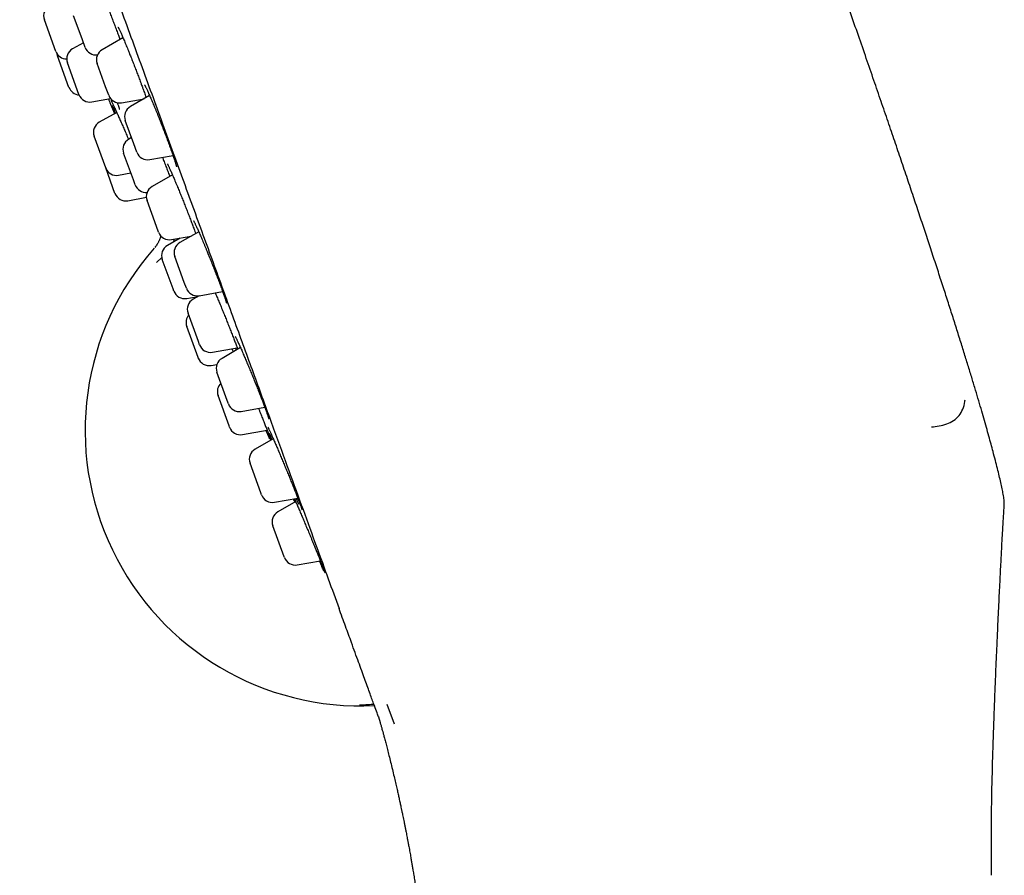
# Model space of a CAD drawing. Header units: millimetres. Extents: x 8 to 789, y 12 to 2370.
# Tile 52 of 85: x 65 to 108, y 2143 to 2180. Entities that reach past the tile are written whole.
import ezdxf

# ---------------------------------------------------------------- set-up
doc = ezdxf.new("R2010")
doc.units = ezdxf.units.MM

msp = doc.modelspace()

# ---------------------------------------------------------------- linework, layer by layer
at = {"color": 7, "linetype": 'Continuous', "lineweight": 30}
for p, q in [((66.474, 2178.679), (65.975, 2180.051)), ((67.607, 2179.22), (67.243, 2180.223)), ((67.742, 2178.85), (67.607, 2179.22)), ((69.382, 2179.269), (68.484, 2178.751)), ((69.242, 2179.218), (69.25, 2179.195)), ((67.668, 2179.053), (67.199, 2178.788)), ((67.042, 2177.118), (66.543, 2178.491)), ((67.474, 2176.809), (66.974, 2178.182)), ((68.629, 2177.144), (68.264, 2178.147)), ((68.764, 2176.774), (68.629, 2177.144)), ((68.036, 2176.489), (68.839, 2176.639)), ((69.321, 2176.452), (70.296, 2176.624)), ((70.537, 2176.764), (69.702, 2176.282)), ((69.11, 2176.031), (68.357, 2175.606)), ((69.85, 2174.668), (69.482, 2175.678)), ((68.632, 2173.627), (68.133, 2175)), ((69.752, 2174.938), (69.631, 2174.868)), ((69.982, 2174.305), (69.85, 2174.668)), ((69.832, 2173.109), (69.411, 2174.264)), ((70.539, 2173.983), (71.551, 2174.162)), ((69.034, 2172.522), (68.632, 2173.627)), ((69.194, 2173.307), (69.724, 2173.406)), ((71.525, 2173.325), (70.644, 2172.816)), ((69.911, 2172.891), (69.832, 2173.109)), ((69.596, 2172.202), (70.395, 2172.351)), ((70.836, 2171.08), (70.424, 2172.212)), ((70.924, 2170.839), (70.836, 2171.08)), ((71.481, 2170.518), (72.342, 2170.67)), ((72.667, 2170.857), (71.848, 2170.385)), ((72.272, 2170.657), (72.281, 2170.635)), ((72.499, 2170.873), (72.521, 2170.813)), ((72.521, 2170.813), (72.533, 2170.78)), ((71.86, 2170.585), (71.307, 2170.265)), ((71.579, 2170.537), (71.571, 2170.418)), ((72.037, 2168.659), (71.629, 2169.781)), ((71.069, 2169.746), (70.842, 2169.528)), ((71.55, 2168.388), (71.087, 2169.661)), ((72.128, 2168.408), (72.037, 2168.659)), ((71.586, 2168.289), (71.55, 2168.388)), ((72.682, 2168.086), (72.421, 2167.935)), ((72.685, 2168.086), (73.701, 2168.266)), ((72.143, 2167.967), (72.622, 2168.052)), ((72.651, 2166.093), (72.201, 2167.331)), ((72.635, 2165.408), (72.144, 2166.756)), ((72.7, 2165.958), (72.651, 2166.093)), ((73.257, 2165.637), (74.335, 2165.827)), ((74.476, 2165.833), (73.674, 2165.37)), ((74.299, 2165.731), (74.263, 2165.814)), ((72.644, 2165.383), (72.635, 2165.408)), ((73.201, 2165.061), (73.453, 2165.106)), ((73.897, 2163.549), (73.454, 2164.766)), ((73.981, 2162.44), (73.502, 2163.756)), ((73.953, 2163.393), (73.897, 2163.549)), ((74.51, 2163.072), (75.526, 2163.251)), ((74.002, 2162.383), (73.981, 2162.44)), ((74.559, 2162.061), (75.631, 2162.251)), ((75.894, 2161.883), (75.108, 2161.43)), ((75.358, 2159.534), (74.888, 2160.826)), ((75.388, 2159.453), (75.358, 2159.534)), ((75.944, 2159.131), (76.956, 2159.31)), ((76.866, 2159.161), (76.096, 2158.716)), ((76.365, 2156.768), (75.876, 2158.111)), ((76.375, 2156.739), (76.365, 2156.768)), ((76.932, 2156.417), (77.937, 2156.594)), ((80.819, 2150.379), (81.131, 2149.52))]:
    msp.add_line(p, q, dxfattribs=at)
at = {"color": 7, "linetype": 'Continuous', "lineweight": 30, "flags": 128}
msp.add_lwpolyline([(66.518, 2178.588), (66.522, 2178.566), (66.543, 2178.491)], dxfattribs=at)
at = {"color": 7, "linetype": 'Continuous', "lineweight": 30}
for centre, radius, start, end in [((66.445, 2180.222), 0.5, 119.3406, 200), ((67.444, 2178.353), 0.5, 119.4148, 200), ((68.212, 2179.021), 0.5, 200, 277.7319), ((68.734, 2178.318), 0.5, 120, 200), ((66.944, 2178.85), 0.5, 200, 270.0088), ((67.512, 2177.289), 0.5, 200, 266.4748), ((67.944, 2176.98), 0.5, 200, 280.5852), ((69.234, 2176.945), 0.5, 200, 280), ((365.803, 2302.065), 322.456, 202.93788, 203.01764), ((69.952, 2175.849), 0.5, 120, 200), ((68.602, 2175.171), 0.5, 119.4148, 200), ((69.881, 2174.435), 0.5, 120, 200), ((70.452, 2174.476), 0.5, 200, 280), ((69.102, 2173.798), 0.5, 200, 280.5852), ((70.381, 2173.062), 0.5, 200, 275.4371), ((70.894, 2172.383), 0.5, 120, 200), ((69.504, 2172.693), 0.5, 200, 280.5852), ((71.394, 2171.01), 0.5, 200, 280), ((71.557, 2169.832), 0.5, 120, 200), ((72.098, 2169.952), 0.5, 120, 200), ((79.678, 2162.239), 11.936, 138.5295, 272.8668), ((72.056, 2168.46), 0.5, 200, 280), ((72.598, 2168.579), 0.5, 200, 280), ((72.671, 2167.502), 0.5, 120, 200), ((72.614, 2166.927), 0.5, 140, 200), ((73.17, 2166.129), 0.5, 200, 280), ((73.114, 2165.554), 0.5, 200, 280), ((73.924, 2164.937), 0.5, 120, 200), ((73.972, 2163.927), 0.5, 133.5782, 200), ((74.423, 2163.564), 0.5, 200, 280), ((74.472, 2162.554), 0.5, 200, 280), ((75.358, 2160.997), 0.5, 120, 200), ((75.857, 2159.624), 0.5, 200, 280), ((76.346, 2158.282), 0.5, 120, 200), ((76.845, 2156.91), 0.5, 200, 280)]:
    msp.add_arc(centre, radius, start, end, dxfattribs=at)
for points, knots in [([(107.506, 2159.603), (107.498, 2159.642), (107.472, 2159.768), (107.422, 2159.991), (107.354, 2160.283), (107.276, 2160.603), (107.187, 2160.955), (107.094, 2161.309), (107, 2161.661), (106.904, 2162.01), (106.8, 2162.382), (106.687, 2162.779), (106.565, 2163.2), (106.433, 2163.647), (106.292, 2164.121), (106.14, 2164.623), (105.977, 2165.154), (105.804, 2165.714), (105.619, 2166.305), (105.427, 2166.914), (105.227, 2167.542), (105.019, 2168.187), (104.8, 2168.863), (104.57, 2169.569), (104.335, 2170.283), (104.097, 2171.003), (103.856, 2171.728), (103.604, 2172.48), (103.342, 2173.261), (103.07, 2174.066), (102.789, 2174.895), (102.498, 2175.748), (102.196, 2176.631), (101.88, 2177.55), (101.55, 2178.507), (101.205, 2179.502), (100.848, 2180.53), (100.477, 2181.592), (100.094, 2182.687), (99.697, 2183.818), (99.304, 2184.933), (98.916, 2186.03), (98.534, 2187.107), (98.142, 2188.212), (97.738, 2189.346), (97.323, 2190.508), (96.897, 2191.7), (96.459, 2192.921), (96.002, 2194.194), (95.526, 2195.518), (95.029, 2196.895), (94.518, 2198.307), (93.994, 2199.754), (93.456, 2201.235), (93.093, 2202.235), (92.909, 2202.74)], [0, 0, 0, 0, 0.00259, 0.008509, 0.01506, 0.022289, 0.030238, 0.038951, 0.046363, 0.054296, 0.06277, 0.071808, 0.08143, 0.091658, 0.102514, 0.114018, 0.126193, 0.139058, 0.152636, 0.166949, 0.181134, 0.196009, 0.211591, 0.227898, 0.244948, 0.261072, 0.277835, 0.29525, 0.313332, 0.332093, 0.351193, 0.370973, 0.391447, 0.412627, 0.43498, 0.458094, 0.481984, 0.506662, 0.532142, 0.558437, 0.585561, 0.609985, 0.635062, 0.660802, 0.687214, 0.714307, 0.742089, 0.77057, 0.799758, 0.831105, 0.863249, 0.8962, 0.929969, 0.964565, 1, 1, 1, 1]), ([(64.906, 2192.548), (65.245, 2191.617), (65.923, 2189.754), (66.937, 2186.968), (67.944, 2184.202), (68.938, 2181.471), (69.913, 2178.791), (70.866, 2176.175), (71.792, 2173.628), (72.691, 2171.16), (73.557, 2168.78), (74.387, 2166.5), (75.175, 2164.335), (75.905, 2162.33), (76.577, 2160.482), (77.193, 2158.789), (77.762, 2157.226), (78.286, 2155.786), (78.592, 2154.947), (78.744, 2154.529)], [0, 0, 0, 0, 0.059647, 0.119293, 0.179195, 0.239108, 0.298754, 0.35839, 0.418037, 0.477683, 0.537584, 0.597497, 0.657143, 0.716779, 0.77332, 0.829847, 0.88658, 0.943426, 1, 1, 1, 1]), ([(68.705, 2180.633), (68.706, 2180.631), (68.732, 2180.563), (68.787, 2180.423), (68.868, 2180.215), (68.949, 2180.003), (69.029, 2179.792), (69.107, 2179.585), (69.179, 2179.39), (69.223, 2179.27), (69.244, 2179.214)], [0, 0, 0, 0, 0.004779, 0.149482, 0.294106, 0.439191, 0.583814, 0.728539, 0.873727, 1, 1, 1, 1]), ([(69.166, 2179.733), (69.166, 2179.733), (69.166, 2179.734), (69.169, 2179.729), (69.175, 2179.718), (69.186, 2179.698), (69.201, 2179.669), (69.22, 2179.631), (69.242, 2179.583), (69.268, 2179.527), (69.297, 2179.463), (69.329, 2179.391), (69.364, 2179.311), (69.401, 2179.223), (69.441, 2179.129), (69.483, 2179.029), (69.527, 2178.924), (69.572, 2178.814), (69.615, 2178.707), (69.644, 2178.635), (69.658, 2178.602)], [0, 0, 0, 0, 0.009314, 0.045165, 0.087442, 0.135851, 0.189316, 0.246393, 0.305737, 0.366364, 0.427451, 0.490072, 0.55385, 0.618487, 0.683709, 0.749257, 0.814868, 0.880255, 0.945227, 1, 1, 1, 1]), ([(69.656, 2178.605), (69.666, 2178.582), (69.701, 2178.493), (69.765, 2178.332), (69.847, 2178.123), (69.929, 2177.912), (70.01, 2177.7), (70.088, 2177.493), (70.149, 2177.33), (70.182, 2177.24), (70.191, 2177.215)], [0, 0, 0, 0, 0.053171, 0.201264, 0.349244, 0.497697, 0.645676, 0.79375, 0.942298, 1, 1, 1, 1]), ([(70.189, 2177.219), (70.202, 2177.186), (70.216, 2177.147), (70.23, 2177.109), (70.232, 2177.104)], [0, 0, 0, 0, 0.849306, 1, 1, 1, 1]), ([(70.232, 2177.104), (70.239, 2177.084), (70.259, 2177.028), (70.291, 2176.939), (70.328, 2176.837), (70.359, 2176.748), (70.377, 2176.697), (70.384, 2176.675)], [0, 0, 0, 0, 0.123975, 0.359243, 0.595499, 0.833199, 1, 1, 1, 1]), ([(70.315, 2177.228), (70.315, 2177.228), (70.314, 2177.229), (70.317, 2177.225), (70.323, 2177.216), (70.333, 2177.198), (70.347, 2177.172), (70.365, 2177.136), (70.387, 2177.092), (70.413, 2177.038), (70.442, 2176.976), (70.473, 2176.907), (70.508, 2176.829), (70.546, 2176.743), (70.586, 2176.651), (70.628, 2176.553), (70.672, 2176.449), (70.717, 2176.341), (70.764, 2176.229), (70.811, 2176.113), (70.859, 2175.995), (70.907, 2175.875), (70.956, 2175.753), (71.005, 2175.629), (71.054, 2175.503), (71.103, 2175.377), (71.152, 2175.251), (71.2, 2175.125), (71.247, 2175.001), (71.293, 2174.879), (71.337, 2174.76), (71.38, 2174.645), (71.42, 2174.534), (71.458, 2174.428), (71.494, 2174.327), (71.528, 2174.23), (71.559, 2174.139), (71.588, 2174.054), (71.614, 2173.975), (71.637, 2173.904), (71.656, 2173.841), (71.672, 2173.787), (71.685, 2173.743), (71.693, 2173.711), (71.698, 2173.689), (71.701, 2173.677), (71.702, 2173.672), (71.701, 2173.673), (71.701, 2173.673)], [0, 0, 0, 0, 0.000366, 0.013444, 0.028829, 0.046494, 0.066118, 0.087197, 0.109213, 0.131749, 0.154547, 0.17804, 0.20195, 0.226173, 0.250618, 0.275204, 0.299857, 0.3245, 0.349072, 0.373533, 0.397857, 0.421952, 0.446114, 0.47043, 0.494882, 0.519445, 0.544084, 0.568761, 0.593425, 0.618035, 0.642555, 0.666958, 0.691205, 0.71527, 0.739407, 0.763659, 0.787992, 0.812357, 0.836673, 0.860861, 0.884817, 0.908408, 0.93144, 0.951199, 0.969357, 0.985672, 0.999631, 1, 1, 1, 1]), ([(68.749, 2176.622), (68.758, 2176.6), (68.778, 2176.553), (68.801, 2176.497), (68.82, 2176.451), (68.834, 2176.418), (68.843, 2176.397), (68.844, 2176.395), (68.844, 2176.393)], [0, 0, 0, 0, 0.151835, 0.323831, 0.489864, 0.657053, 0.827896, 1, 1, 1, 1]), ([(68.863, 2176.551), (68.863, 2176.551), (68.862, 2176.552), (68.864, 2176.548), (68.869, 2176.539), (68.879, 2176.521), (68.892, 2176.495), (68.91, 2176.459), (68.932, 2176.415), (68.957, 2176.362), (68.986, 2176.3), (69.017, 2176.233), (69.04, 2176.182), (69.052, 2176.157)], [0, 0, 0, 0, 0.002026, 0.063262, 0.138368, 0.226976, 0.326487, 0.433313, 0.544326, 0.657387, 0.771131, 0.887384, 1, 1, 1, 1]), ([(69.056, 2176.001), (69.051, 2176.014), (69.024, 2176.08), (68.983, 2176.182), (68.945, 2176.278), (68.929, 2176.319), (68.926, 2176.326)], [0, 0, 0, 0, 0.099783, 0.508737, 0.915535, 1, 1, 1, 1]), ([(69.133, 2176.46), (69.14, 2176.442), (69.154, 2176.401), (69.173, 2176.345), (69.191, 2176.291), (69.205, 2176.246), (69.215, 2176.213), (69.221, 2176.19), (69.224, 2176.178), (69.225, 2176.172), (69.225, 2176.174), (69.225, 2176.174)], [0, 0, 0, 0, 0.113171, 0.260264, 0.406486, 0.550706, 0.691106, 0.807339, 0.910027, 0.996841, 1, 1, 1, 1]), ([(69.049, 2176.164), (69.06, 2176.14), (69.092, 2176.071), (69.152, 2175.938), (69.226, 2175.771), (69.307, 2175.589), (69.391, 2175.398), (69.479, 2175.198), (69.557, 2175.018), (69.606, 2174.905), (69.625, 2174.861)], [0, 0, 0, 0, 0.076729, 0.216125, 0.35508, 0.494262, 0.633888, 0.77307, 0.912365, 1, 1, 1, 1]), ([(71.092, 2174.081), (71.109, 2174.037), (71.154, 2173.923), (71.225, 2173.74), (71.303, 2173.536), (71.365, 2173.373), (71.399, 2173.284), (71.409, 2173.257)], [0, 0, 0, 0, 0.153955, 0.400396, 0.647624, 0.894065, 1, 1, 1, 1]), ([(71.305, 2173.801), (71.305, 2173.801), (71.304, 2173.802), (71.307, 2173.798), (71.313, 2173.787), (71.323, 2173.769), (71.337, 2173.741), (71.355, 2173.704), (71.377, 2173.657), (71.403, 2173.602), (71.432, 2173.538), (71.463, 2173.467), (71.497, 2173.39), (71.534, 2173.305), (71.573, 2173.215), (71.614, 2173.118), (71.657, 2173.015), (71.702, 2172.906), (71.748, 2172.797), (71.778, 2172.723), (71.792, 2172.688)], [0, 0, 0, 0, 0.005211, 0.039755, 0.081108, 0.129145, 0.182854, 0.240749, 0.301396, 0.363682, 0.426838, 0.490348, 0.553815, 0.61685, 0.680319, 0.744692, 0.809795, 0.87544, 0.941423, 1, 1, 1, 1]), ([(71.791, 2172.692), (71.805, 2172.658), (71.845, 2172.559), (71.915, 2172.386), (71.998, 2172.178), (72.082, 2171.967), (72.164, 2171.757), (72.245, 2171.55), (72.322, 2171.348), (72.395, 2171.155), (72.456, 2170.993), (72.489, 2170.902), (72.502, 2170.867)], [0, 0, 0, 0, 0.057012, 0.166184, 0.275704, 0.384875, 0.493962, 0.603398, 0.712486, 0.821643, 0.931149, 1, 1, 1, 1]), ([(72.44, 2171.333), (72.44, 2171.333), (72.44, 2171.334), (72.443, 2171.329), (72.449, 2171.319), (72.459, 2171.3), (72.474, 2171.272), (72.493, 2171.234), (72.516, 2171.188), (72.542, 2171.133), (72.572, 2171.069), (72.604, 2170.999), (72.639, 2170.921), (72.676, 2170.837), (72.716, 2170.746), (72.758, 2170.649), (72.802, 2170.545), (72.848, 2170.437), (72.896, 2170.324), (72.945, 2170.207), (72.994, 2170.087), (73.039, 2169.977), (73.068, 2169.906), (73.08, 2169.877)], [0, 0, 0, 0, 0.0053517, 0.0349974, 0.0701949, 0.110846, 0.1561584, 0.204941, 0.2560013, 0.3083774, 0.3613772, 0.4145041, 0.4674028, 0.5204795, 0.5744392, 0.6289805, 0.6839765, 0.7392938, 0.794797, 0.8503413, 0.9057753, 0.9609976, 1, 1, 1, 1]), ([(71.02, 2170.684), (71.02, 2170.683), (71.013, 2170.647), (70.994, 2170.593), (70.97, 2170.526), (70.949, 2170.477), (70.927, 2170.43), (70.899, 2170.375), (70.862, 2170.312), (70.815, 2170.243), (70.781, 2170.2), (70.763, 2170.177)], [0, 0, 0, 0, 0.007481, 0.171804, 0.268995, 0.34715, 0.428553, 0.519348, 0.65751, 0.817304, 1, 1, 1, 1]), ([(73.079, 2169.879), (73.098, 2169.833), (73.144, 2169.719), (73.219, 2169.532), (73.29, 2169.354), (73.331, 2169.247), (73.346, 2169.21)], [0, 0, 0, 0, 0.206025, 0.518057, 0.831085, 1, 1, 1, 1]), ([(73.345, 2169.212), (73.36, 2169.174), (73.391, 2169.094), (73.436, 2168.976), (73.482, 2168.857), (73.526, 2168.741), (73.568, 2168.629), (73.608, 2168.522), (73.645, 2168.42), (73.68, 2168.325), (73.712, 2168.235), (73.741, 2168.152), (73.768, 2168.075), (73.792, 2168.005), (73.812, 2167.942), (73.83, 2167.887), (73.843, 2167.844), (73.852, 2167.81), (73.858, 2167.787), (73.861, 2167.774), (73.862, 2167.768), (73.862, 2167.77), (73.862, 2167.77)], [0, 0, 0, 0, 0.052464, 0.109355, 0.166301, 0.223181, 0.279904, 0.336384, 0.392555, 0.448294, 0.503626, 0.559137, 0.614809, 0.670485, 0.725934, 0.780858, 0.834816, 0.881845, 0.925227, 0.963562, 0.995927, 1, 1, 1, 1]), ([(73.382, 2168.209), (73.4, 2168.166), (73.442, 2168.066), (73.514, 2167.894), (73.595, 2167.698), (73.678, 2167.494), (73.763, 2167.286), (73.848, 2167.076), (73.932, 2166.866), (74.014, 2166.659), (74.093, 2166.458), (74.168, 2166.266), (74.238, 2166.084), (74.301, 2165.917), (74.342, 2165.811), (74.358, 2165.765), (74.358, 2165.765)], [0, 0, 0, 0, 0.058928, 0.137278, 0.215645, 0.294263, 0.37263, 0.45097, 0.52956, 0.607899, 0.686179, 0.764709, 0.842989, 0.921319, 0.999899, 1, 1, 1, 1]), ([(74.245, 2166.322), (74.245, 2166.322), (74.245, 2166.323), (74.248, 2166.318), (74.254, 2166.307), (74.265, 2166.286), (74.28, 2166.257), (74.299, 2166.218), (74.322, 2166.17), (74.349, 2166.114), (74.379, 2166.048), (74.412, 2165.976), (74.448, 2165.896), (74.486, 2165.81), (74.521, 2165.73), (74.545, 2165.676), (74.554, 2165.655)], [0, 0, 0, 0, 0.013376, 0.060441, 0.116961, 0.182727, 0.256314, 0.335736, 0.419125, 0.505031, 0.592405, 0.68049, 0.76869, 0.856507, 0.943671, 1, 1, 1, 1]), ([(74.104, 2165.786), (74.122, 2165.743), (74.14, 2165.696), (74.157, 2165.653), (74.159, 2165.65)], [0, 0, 0, 0, 0.926653, 1, 1, 1, 1]), ([(74.551, 2165.661), (74.567, 2165.626), (74.606, 2165.535), (74.675, 2165.374), (74.756, 2165.182), (74.839, 2164.981), (74.925, 2164.775), (75.011, 2164.565), (75.096, 2164.355), (75.179, 2164.147), (75.26, 2163.944), (75.336, 2163.749), (75.397, 2163.593), (75.429, 2163.507), (75.44, 2163.478)], [0, 0, 0, 0, 0.056986, 0.146742, 0.236785, 0.326541, 0.416277, 0.506299, 0.596034, 0.68569, 0.775633, 0.865289, 0.954843, 1, 1, 1, 1]), ([(75.438, 2163.484), (75.449, 2163.456), (75.473, 2163.393), (75.507, 2163.303), (75.54, 2163.212), (75.571, 2163.129), (75.599, 2163.052), (75.624, 2162.983), (75.645, 2162.922), (75.663, 2162.868), (75.678, 2162.822), (75.688, 2162.788), (75.695, 2162.764), (75.699, 2162.751), (75.7, 2162.746), (75.7, 2162.747), (75.7, 2162.747)], [0, 0, 0, 0, 0.069769, 0.155133, 0.240052, 0.324398, 0.407908, 0.490791, 0.573714, 0.656316, 0.738035, 0.817939, 0.884884, 0.944051, 0.993582, 1, 1, 1, 1]), ([(104.423, 2162.4), (104.532, 2162.41), (104.758, 2162.43), (105.084, 2162.513), (105.381, 2162.66), (105.624, 2162.875), (105.792, 2163.159), (105.856, 2163.404), (105.87, 2163.547), (105.873, 2163.572)], [0, 0, 0, 0, 0.160452, 0.33126, 0.50114, 0.658402, 0.807328, 0.96676, 1, 1, 1, 1]), ([(75.252, 2163.202), (75.27, 2163.16), (75.315, 2163.048), (75.385, 2162.874), (75.462, 2162.682), (75.533, 2162.501), (75.599, 2162.334), (75.658, 2162.181), (75.71, 2162.047), (75.75, 2161.94), (75.77, 2161.888), (75.778, 2161.867)], [0, 0, 0, 0, 0.074631, 0.195067, 0.315119, 0.435079, 0.555423, 0.675383, 0.795419, 0.91584, 1, 1, 1, 1]), ([(75.74, 2161.881), (75.738, 2161.885), (75.723, 2161.917), (75.688, 2161.998), (75.638, 2162.114), (75.6, 2162.203), (75.583, 2162.242)], [0, 0, 0, 0, 0.043339, 0.384913, 0.726772, 1, 1, 1, 1]), ([(75.661, 2162.387), (75.661, 2162.387), (75.661, 2162.388), (75.663, 2162.384), (75.669, 2162.374), (75.678, 2162.355), (75.692, 2162.328), (75.71, 2162.291), (75.732, 2162.245), (75.757, 2162.19), (75.786, 2162.126), (75.818, 2162.054), (75.851, 2161.981), (75.874, 2161.929), (75.884, 2161.906)], [0, 0, 0, 0, 0.0072794, 0.0634147, 0.1315768, 0.2111758, 0.2997911, 0.3942347, 0.492755, 0.5949786, 0.6997242, 0.8061863, 0.9137419, 1, 1, 1, 1]), ([(75.836, 2161.85), (75.819, 2161.895), (75.782, 2161.99), (75.752, 2162.069), (75.736, 2162.111)], [0, 0, 0, 0, 0.472502, 1, 1, 1, 1]), ([(75.774, 2161.875), (75.777, 2161.867), (75.784, 2161.849), (75.79, 2161.832), (75.792, 2161.825), (75.793, 2161.825)], [0, 0, 0, 0, 0.474216, 0.976746, 1, 1, 1, 1]), ([(75.881, 2161.912), (75.895, 2161.881), (75.931, 2161.8), (75.995, 2161.652), (76.071, 2161.475), (76.152, 2161.285), (76.235, 2161.086), (76.321, 2160.881), (76.408, 2160.672), (76.494, 2160.463), (76.58, 2160.254), (76.662, 2160.05), (76.742, 2159.853), (76.817, 2159.665), (76.887, 2159.489), (76.95, 2159.328), (77, 2159.198), (77.025, 2159.131), (77.035, 2159.106)], [0, 0, 0, 0, 0.0426358, 0.1081088, 0.1737904, 0.2392635, 0.3047702, 0.3704858, 0.4359922, 0.5014835, 0.5671839, 0.6326749, 0.6981084, 0.763751, 0.8291842, 0.894543, 0.9601106, 1, 1, 1, 1]), ([(107.569, 2158.906), (107.573, 2158.974), (107.58, 2159.122), (107.556, 2159.356), (107.523, 2159.52), (107.506, 2159.604)], [0, 0, 0, 0, 0.287125, 0.633945, 1, 1, 1, 1]), ([(76.831, 2159.14), (76.818, 2159.172), (76.798, 2159.222), (76.781, 2159.264), (76.776, 2159.278)], [0, 0, 0, 0, 0.654599, 1, 1, 1, 1]), ([(76.813, 2159.284), (76.813, 2159.283), (76.833, 2159.239), (76.877, 2159.135), (76.946, 2158.976), (77.021, 2158.8), (77.101, 2158.613), (77.184, 2158.416), (77.27, 2158.213), (77.357, 2158.005), (77.444, 2157.796), (77.531, 2157.587), (77.615, 2157.382), (77.697, 2157.184), (77.775, 2156.993), (77.848, 2156.815), (77.915, 2156.649), (77.975, 2156.499), (78.027, 2156.368), (78.069, 2156.26), (78.09, 2156.207), (78.099, 2156.183)], [0, 0, 0, 0, 0.00236, 0.058322, 0.114463, 0.170426, 0.226446, 0.282645, 0.338666, 0.394715, 0.450943, 0.506992, 0.563028, 0.619243, 0.675279, 0.731266, 0.787431, 0.843418, 0.899341, 0.955442, 1, 1, 1, 1]), ([(76.999, 2159.053), (76.996, 2159.059), (76.977, 2159.102), (76.941, 2159.183), (76.904, 2159.265), (76.89, 2159.298)], [0, 0, 0, 0, 0.0867156, 0.6385674, 1, 1, 1, 1]), ([(77.032, 2159.113), (77.039, 2159.093), (77.056, 2159.049), (77.078, 2158.99), (77.098, 2158.934), (77.115, 2158.886), (77.128, 2158.849), (77.137, 2158.821), (77.142, 2158.804), (77.144, 2158.795), (77.144, 2158.796), (77.144, 2158.796)], [0, 0, 0, 0, 0.110653, 0.247487, 0.382562, 0.515527, 0.646972, 0.762237, 0.866914, 0.955955, 1, 1, 1, 1]), ([(107.085, 2148.306), (107.091, 2148.508), (107.105, 2148.971), (107.129, 2149.669), (107.156, 2150.39), (107.182, 2151.065), (107.209, 2151.711), (107.235, 2152.327), (107.262, 2152.935), (107.288, 2153.533), (107.315, 2154.119), (107.341, 2154.67), (107.366, 2155.186), (107.389, 2155.668), (107.412, 2156.116), (107.432, 2156.53), (107.452, 2156.914), (107.471, 2157.266), (107.488, 2157.586), (107.505, 2157.876), (107.52, 2158.144), (107.542, 2158.481), (107.558, 2158.734), (107.571, 2158.902), (107.571, 2158.906)], [0, 0, 0, 0, 0.057264, 0.130942, 0.197461, 0.261145, 0.32202, 0.380121, 0.435481, 0.494071, 0.549323, 0.601272, 0.649954, 0.695407, 0.737664, 0.776761, 0.812734, 0.846177, 0.876436, 0.903545, 0.928192, 0.952363, 0.998911, 1, 1, 1, 1]), ([(78.094, 2156.139), (78.094, 2156.139), (78.084, 2156.16), (78.055, 2156.223), (78.008, 2156.328), (77.955, 2156.45), (77.915, 2156.543), (77.896, 2156.587)], [0, 0, 0, 0, 0.0026434, 0.2580256, 0.513581, 0.7699499, 1, 1, 1, 1]), ([(78.095, 2156.192), (78.1, 2156.18), (78.11, 2156.153), (78.123, 2156.118), (78.133, 2156.09), (78.139, 2156.073), (78.142, 2156.064), (78.142, 2156.064), (78.142, 2156.064)], [0, 0, 0, 0, 0.156732, 0.381873, 0.600179, 0.779417, 0.929522, 1, 1, 1, 1]), ([(80.068, 2150.892), (79.999, 2151.081), (79.861, 2151.459), (79.597, 2152.186), (79.316, 2152.957), (79.031, 2153.741), (78.84, 2154.266), (78.744, 2154.529)], [0, 0, 0, 0, 0.223023, 0.44549, 0.668087, 0.834118, 1, 1, 1, 1]), ([(80.447, 2149.849), (80.446, 2149.853), (80.438, 2149.876), (80.372, 2150.055), (80.253, 2150.382), (80.13, 2150.722), (80.068, 2150.892)], [0, 0, 0, 0, 0.061119, 0.373094, 0.685956, 1, 1, 1, 1]), ([(80.257, 2150.372), (80.255, 2150.372), (80.202, 2150.363), (79.997, 2150.343), (79.758, 2150.335), (79.635, 2150.33)], [0, 0, 0, 0, 0.015681, 0.490818, 1, 1, 1, 1]), ([(80.448, 2149.849), (80.449, 2149.845), (80.455, 2149.827), (80.465, 2149.797), (80.476, 2149.761), (80.486, 2149.726), (80.493, 2149.704), (80.5, 2149.68), (80.507, 2149.654), (80.516, 2149.621), (80.528, 2149.582), (80.541, 2149.534), (80.556, 2149.479), (80.574, 2149.416), (80.596, 2149.336), (80.623, 2149.239), (80.655, 2149.122), (80.694, 2148.974), (80.742, 2148.794), (80.799, 2148.579), (80.862, 2148.337), (80.929, 2148.071), (81.002, 2147.778), (81.076, 2147.476), (81.145, 2147.184), (81.207, 2146.921), (81.26, 2146.689), (81.305, 2146.488), (81.341, 2146.326), (81.369, 2146.199), (81.39, 2146.101), (81.41, 2146.009), (81.432, 2145.906), (81.459, 2145.779), (81.486, 2145.648), (81.513, 2145.518), (81.539, 2145.395), (81.566, 2145.263), (81.594, 2145.121), (81.623, 2144.976), (81.65, 2144.837), (81.675, 2144.711), (81.695, 2144.606), (81.711, 2144.52), (81.725, 2144.448), (81.739, 2144.376), (81.754, 2144.294), (81.78, 2144.154), (81.815, 2143.962), (81.853, 2143.748), (81.885, 2143.56), (81.914, 2143.394), (81.944, 2143.215), (81.978, 2143.008), (82.017, 2142.765), (82.059, 2142.487), (82.105, 2142.173), (82.154, 2141.823), (82.204, 2141.436), (82.253, 2141.016), (82.299, 2140.563), (82.342, 2140.076), (82.372, 2139.657), (82.387, 2139.4), (82.391, 2139.319)], [0, 0, 0, 0, 0.0106593, 0.0425139, 0.0726412, 0.0975883, 0.1212131, 0.1319872, 0.1415659, 0.1500305, 0.1574979, 0.1641373, 0.1701874, 0.1759603, 0.1818131, 0.1903266, 0.2001149, 0.2112207, 0.22702, 0.2449038, 0.2648778, 0.2869473, 0.3111178, 0.3373888, 0.3616388, 0.3833111, 0.4024005, 0.4189025, 0.432813, 0.442423, 0.4502293, 0.456778, 0.4650553, 0.4755141, 0.4880121, 0.4973569, 0.5074364, 0.518251, 0.5298011, 0.5420871, 0.5538885, 0.5639863, 0.5728161, 0.5797358, 0.5849246, 0.5905467, 0.5972361, 0.6049932, 0.6248046, 0.6440605, 0.6574581, 0.6705581, 0.6845211, 0.7013263, 0.7210087, 0.7435704, 0.7690137, 0.7973415, 0.8285603, 0.8626827, 0.8990405, 0.9382391, 0.9802729, 1, 1, 1, 1]), ([(107.014, 2142.959), (107.014, 2143.682), (107.015, 2144.583), (107.023, 2145.551), (107.029, 2146.011), (107.043, 2146.892), (107.066, 2147.707), (107.083, 2148.306)], [0, 0, 0, 0, 0.405361, 0.50578, 0.542823, 0.663588, 1, 1, 1, 1])]:
    msp.add_open_spline(points, degree=3, knots=knots, dxfattribs=at)

doc.saveas('drawing.dxf')
